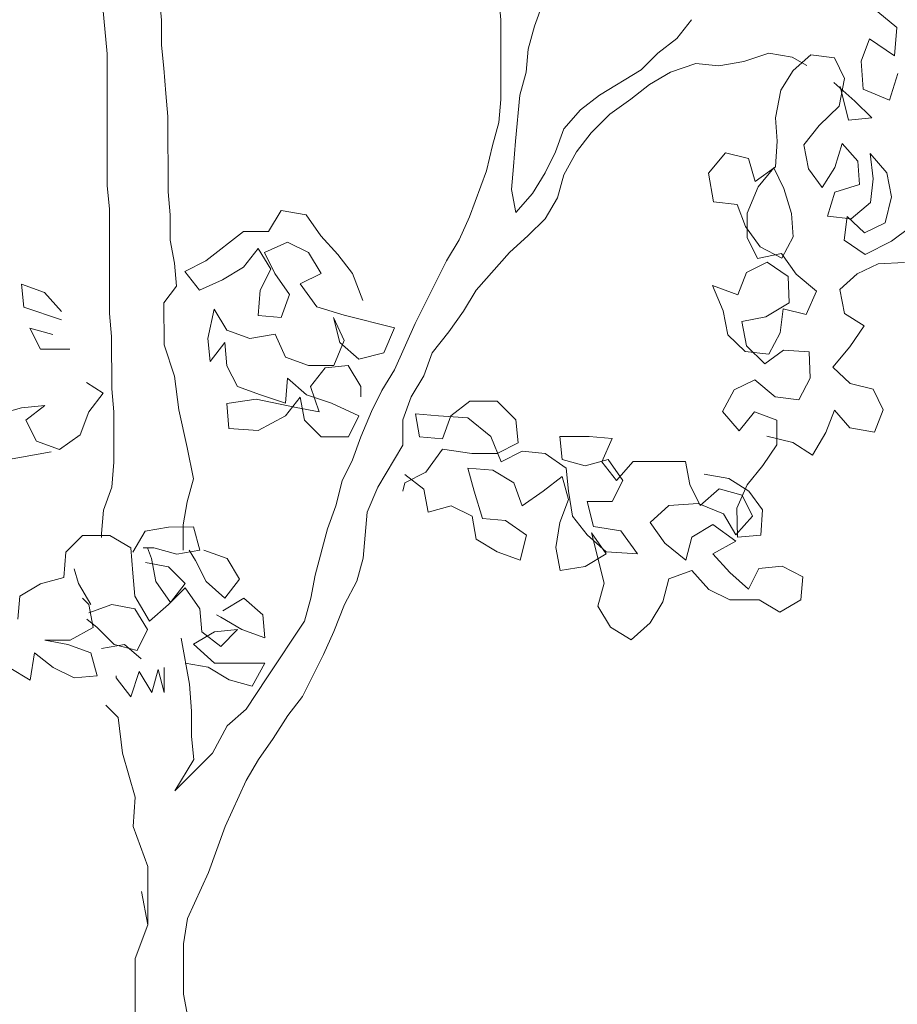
# Model space of a CAD drawing. Header units: millimetres. Extents: x -409347 to -76892, y 286088 to 1850972.
# Tile 33 of 256: x -224092 to -220641, y 411276 to 415147. Entities that reach past the tile are written whole.
import ezdxf

# ---------------------------------------------------------------- set-up
doc = ezdxf.new("R2010")
doc.units = ezdxf.units.MM
doc.linetypes.add('DGN Style 2', pattern=[3.08948, 1.853688, -1.235792])
for name, color, linetype, lineweight in [('a_drzewa', 7, 'Continuous', 0), ('A_P_WAND_BET_A_X', 25, 'Continuous', 0), ('A_P_WAND_BET_V_X', 131, 'DGN Style 2', 0)]:
    doc.layers.add(name, color=color, linetype=linetype, lineweight=lineweight)

msp = doc.modelspace()

# ---------------------------------------------------------------- linework, layer by layer
at = {"layer": 'a_drzewa', "ltscale": 1024}
for p, q in [((-223533.9, 415145.4), (-223550.6, 415326.6)), ((-222208.2, 415237.2), (-222199.8, 415146.6)), ((-222068.1, 415122), (-222035.2, 415212.7)), ((-223764.6, 415194.6), (-223747.9, 415013.4)), ((-220642.6, 415116.9), (-220717.7, 415177.5)), ((-223533.9, 415046.6), (-223533.9, 415145.4)), ((-222199.8, 415146.6), (-222199.6, 414833.7)), ((-221450.4, 415147.3), (-221508, 415073.1)), ((-222092.7, 415031.4), (-222068.1, 415122)), ((-220652.2, 415005.3), (-220642.6, 415116.9)), ((-221508, 415073.1), (-221582.1, 415015.4)), ((-220783.5, 414983.8), (-220749.9, 415071.5)), ((-220749.9, 415071.5), (-220652.2, 415005.3)), ((-223747.9, 415013.4), (-223747.5, 414494.6)), ((-223525.5, 414956), (-223533.9, 415046.6)), ((-222100.8, 414940.8), (-222092.7, 415031.4)), ((-221582.1, 415015.4), (-221647.9, 414949.5)), ((-221244.4, 414982.8), (-221145.6, 415015.8)), ((-221145.6, 415015.8), (-221055, 414999.4)), ((-221532.6, 414941.4), (-221433.8, 414974.4)), ((-221433.8, 414974.4), (-221343.2, 414966.2)), ((-221343.2, 414966.2), (-221244.4, 414982.8)), ((-221055, 414999.4), (-220997.3, 414966.6)), ((-221050.3, 414947.8), (-220981.3, 415008.7)), ((-220981.3, 415008.7), (-220888.1, 414997.7)), ((-220888.1, 414997.7), (-220848.3, 414915.8)), ((-220774.7, 414873.7), (-220783.5, 414983.8)), ((-223517.2, 414857.2), (-223525.5, 414956)), ((-222125.4, 414850.2), (-222100.8, 414940.8)), ((-221647.9, 414949.5), (-221812.5, 414850.5)), ((-221614.9, 414891.9), (-221532.6, 414941.4)), ((-221099.6, 414870), (-221050.3, 414947.8)), ((-220639.3, 414936.2), (-220671.5, 414830.2)), ((-220890.2, 414900.8), (-220807.8, 414826.7)), ((-220848.3, 414915.8), (-220869.2, 414807)), ((-223508.9, 414766.6), (-223517.2, 414857.2)), ((-221689, 414834.2), (-221614.9, 414891.9)), ((-221120.5, 414761.2), (-221099.6, 414870)), ((-220832.4, 414752.6), (-220865.5, 414884.3)), ((-220671.5, 414830.2), (-220774.7, 414873.7)), ((-222199.6, 414833.7), (-222207.7, 414743.1)), ((-222141.8, 414669), (-222125.4, 414850.2)), ((-221812.5, 414850.5), (-221886.6, 414792.8)), ((-221771.3, 414776.4), (-221689, 414834.2)), ((-220807.8, 414826.7), (-220741.8, 414760.9)), ((-221886.6, 414792.8), (-221952.4, 414718.6)), ((-220869.2, 414807), (-220948.1, 414730.6)), ((-223508.6, 414470.1), (-223508.9, 414766.6)), ((-222207.7, 414743.1), (-222232.3, 414652.5)), ((-221845.3, 414702.2), (-221771.3, 414776.4)), ((-221113.2, 414669.4), (-221120.5, 414761.2)), ((-220741.8, 414760.9), (-220832.4, 414752.6)), ((-221952.4, 414718.6), (-221985.2, 414628)), ((-221902.9, 414628.1), (-221845.3, 414702.2)), ((-220948.1, 414730.6), (-221008.6, 414655.5)), ((-222149.9, 414570.2), (-222141.8, 414669)), ((-221119.9, 414569.1), (-221113.2, 414669.4)), ((-222232.3, 414652.5), (-222256.9, 414553.6)), ((-221985.2, 414628), (-222026.3, 414545.6)), ((-221952.2, 414537.4), (-221902.9, 414628.1)), ((-221384, 414544.4), (-221316.4, 414623.6)), ((-221316.4, 414623.6), (-221226, 414601.3)), ((-221008.6, 414655.5), (-220990, 414561)), ((-220886.9, 414565.5), (-220857.5, 414660.2)), ((-220857.5, 414660.2), (-220796.6, 414591.1)), ((-221226, 414601.3), (-221200.3, 414511)), ((-220796.6, 414591.1), (-220789.3, 414499.4)), ((-220735.7, 414522.1), (-220747.2, 414620.9)), ((-220747.2, 414620.9), (-220682.1, 414544.8)), ((-222256.9, 414553.6), (-222322.7, 414372.4)), ((-222158.1, 414479.6), (-222149.9, 414570.2)), ((-222026.3, 414545.6), (-222075.7, 414463.2)), ((-221200.3, 414511), (-221119.9, 414569.1)), ((-221187.5, 414489.8), (-221127, 414564.8)), ((-221127, 414564.8), (-221087.2, 414483)), ((-220990, 414561), (-220936.1, 414487.7)), ((-220936.1, 414487.7), (-220886.9, 414565.5)), ((-221976.8, 414446.8), (-221952.2, 414537.4)), ((-221363.9, 414431.4), (-221384, 414544.4)), ((-220746.7, 414428.9), (-220735.7, 414522.1)), ((-220682.1, 414544.8), (-220663.4, 414450.3)), ((-223747.5, 414494.6), (-223739.2, 414404)), ((-223500.3, 414379.6), (-223508.6, 414470.1)), ((-222141.5, 414389), (-222158.1, 414479.6)), ((-221231, 414386.6), (-221187.5, 414489.8)), ((-221087.2, 414483), (-221057.3, 414385.7)), ((-220886.6, 414469.4), (-220916, 414374.7)), ((-220789.3, 414499.4), (-220886.6, 414469.4)), ((-222075.7, 414463.2), (-222141.5, 414389)), ((-222026.2, 414364.4), (-221976.8, 414446.8)), ((-221270.7, 414420.4), (-221363.9, 414431.4)), ((-220663.4, 414450.3), (-220688.6, 414348.5)), ((-223739.2, 414404), (-223738.8, 413992.3)), ((-223063.9, 414396.4), (-223113.2, 414314)), ((-222965, 414380), (-223063.9, 414396.4)), ((-221237.9, 414334.3), (-221270.7, 414420.4)), ((-220822.8, 414363.7), (-220746.7, 414428.9)), ((-223500.2, 414280.7), (-223500.3, 414379.6)), ((-222907.3, 414297.7), (-222965, 414380)), ((-222322.7, 414372.4), (-222363.8, 414281.8)), ((-222092, 414298.5), (-222026.2, 414364.4)), ((-221230.8, 414290.6), (-221231, 414386.6)), ((-221057.3, 414385.7), (-221050, 414293.9)), ((-220916, 414374.7), (-220822.8, 414363.7)), ((-220838.4, 414373.5), (-220849.4, 414280.3)), ((-220770.4, 414308.7), (-220838.4, 414373.5)), ((-223212, 414313.9), (-223360.1, 414198.5)), ((-223113.2, 414314), (-223212, 414313.9)), ((-221179.8, 414254), (-221237.9, 414334.3)), ((-220688.6, 414348.5), (-220770.4, 414308.7)), ((-220664.4, 414276.5), (-220591.1, 414330.4)), ((-223483.7, 414190.2), (-223500.2, 414280.7)), ((-222841.3, 414223.7), (-222907.3, 414297.7)), ((-222363.8, 414281.8), (-222413.1, 414199.4)), ((-222166.1, 414232.5), (-222092, 414298.5)), ((-221191, 414208.7), (-221230.8, 414290.6)), ((-221050, 414293.9), (-221095, 414209)), ((-220849.4, 414280.3), (-220767.3, 414224)), ((-220767.3, 414224), (-220664.4, 414276.5)), ((-223211.9, 414173.9), (-223154.3, 414248.1)), ((-223154.3, 414248.1), (-223104.8, 414165.8)), ((-223129.6, 414231.7), (-223039, 414272.9)), ((-223039, 414272.9), (-222956.6, 414231.8)), ((-221095, 414209), (-221179.8, 414254)), ((-223360.1, 414198.5), (-223442.5, 414157.3)), ((-223088.3, 414149.3), (-223129.6, 414231.7)), ((-222956.6, 414231.8), (-222907.2, 414149.5)), ((-222783.6, 414149.6), (-222841.3, 414223.7)), ((-222413.1, 414199.4), (-222536.4, 413952.2)), ((-222297.7, 414084.2), (-222166.1, 414232.5)), ((-221096.4, 414227.4), (-221191, 414208.7)), ((-221038.3, 414147), (-221096.4, 414227.4)), ((-223475.3, 414099.6), (-223483.7, 414190.2)), ((-223294.2, 414124.5), (-223211.9, 414173.9)), ((-223104.8, 414165.8), (-223145.9, 414083.4)), ((-221152.8, 414193.3), (-221234.6, 414153.6)), ((-221070.8, 414137), (-221152.8, 414193.3)), ((-220798.2, 414147.7), (-220716.4, 414187.4)), ((-220716.4, 414187.4), (-220613.3, 414191.9)), ((-223442.5, 414157.3), (-223384.7, 414083.2)), ((-223384.7, 414083.2), (-223294.2, 414124.5)), ((-223030.6, 414067), (-223088.3, 414149.3)), ((-222907.2, 414149.5), (-222989.5, 414108.3)), ((-222742.4, 414042.6), (-222783.6, 414149.6)), ((-221234.6, 414153.6), (-221268.3, 414065.9)), ((-221066.2, 414034), (-221070.8, 414137)), ((-220959, 414079.4), (-221038.3, 414147)), ((-220867.2, 414086.7), (-220798.2, 414147.7)), ((-223994.1, 414074.4), (-224084.8, 414107.3)), ((-224084.8, 414107.3), (-224076.4, 414016.7)), ((-223524.7, 414033.7), (-223475.3, 414099.6)), ((-223145.9, 414083.4), (-223154.1, 413984.6)), ((-222989.5, 414108.3), (-222923.5, 414017.7)), ((-222347, 414001.8), (-222297.7, 414084.2)), ((-221268.3, 414065.9), (-221367.3, 414102.3)), ((-221367.3, 414102.3), (-221326, 414002.2)), ((-220848.6, 413992.2), (-220867.2, 414086.7)), ((-223928.2, 414000.3), (-223994.1, 414074.4)), ((-223063.5, 413976.4), (-223030.6, 414067)), ((-220999.7, 413987.5), (-220959, 414079.4)), ((-224076.4, 414016.7), (-223928.2, 413967.4)), ((-223524.5, 413869), (-223524.7, 414033.7)), ((-223327, 414009.1), (-223351.6, 413893.8)), ((-223277.5, 413926.8), (-223327, 414009.1)), ((-222923.5, 414017.7), (-222816.4, 413984.9)), ((-221157.9, 413978.6), (-221066.2, 414034)), ((-221101.2, 413916.6), (-221090.2, 414009.9)), ((-221090.2, 414009.9), (-220999.7, 413987.5)), ((-223738.8, 413992.3), (-223730.5, 413901.7)), ((-223154.1, 413984.6), (-223063.5, 413976.4)), ((-222832.8, 413877.8), (-222857.6, 413976.6)), ((-222857.6, 413976.6), (-222816.3, 413886.1)), ((-222816.4, 413984.9), (-222618.7, 413935.7)), ((-222404.6, 413919.4), (-222347, 414001.8)), ((-221326, 414002.2), (-221307.4, 413907.6)), ((-221252.5, 413960), (-221157.9, 413978.6)), ((-220770.8, 413942.9), (-220848.6, 413992.2)), ((-223961.1, 413909.7), (-224051.7, 413934.4)), ((-224051.7, 413934.4), (-224010.4, 413852)), ((-223186.9, 413894), (-223277.5, 413926.8)), ((-222618.7, 413935.7), (-222659.8, 413836.8)), ((-222536.4, 413952.2), (-222618.6, 413771)), ((-221233.9, 413865.4), (-221252.5, 413960)), ((-220827.1, 413860.9), (-220770.8, 413942.9)), ((-223730.5, 413901.7), (-223730.3, 413695.8)), ((-223351.6, 413893.8), (-223343.3, 413803.2)), ((-223088.1, 413910.5), (-223186.9, 413894)), ((-223046.9, 413820), (-223088.1, 413910.5)), ((-222470.4, 413837), (-222404.6, 413919.4)), ((-221307.4, 413907.6), (-221239.4, 413842.8)), ((-221146.2, 413831.8), (-221101.2, 413916.6)), ((-224010.4, 413852), (-223895.1, 413852.1)), ((-223483.3, 413745.5), (-223524.5, 413869)), ((-223343.3, 413803.2), (-223285.7, 413877.4)), ((-223285.7, 413877.4), (-223277.4, 413786.8)), ((-222816.3, 413886.1), (-222857.4, 413787.2)), ((-222758.6, 413812), (-222832.8, 413877.8)), ((-221161.6, 413793.6), (-221233.9, 413865.4)), ((-220894.7, 413781.6), (-220827.1, 413860.9)), ((-222956.2, 413787.1), (-223046.9, 413820)), ((-222659.8, 413836.8), (-222758.6, 413812)), ((-222503.3, 413746.4), (-222470.4, 413837)), ((-221239.4, 413842.8), (-221146.2, 413831.8)), ((-221088.3, 413847.5), (-221161.6, 413793.6)), ((-220988, 413840.7), (-221088.3, 413847.5)), ((-220983.5, 413737.6), (-220988, 413840.7)), ((-223277.4, 413786.8), (-223236.2, 413704.5)), ((-222857.4, 413787.2), (-222956.2, 413787.1)), ((-222947.9, 413704.8), (-222890.3, 413778.9)), ((-222890.3, 413778.9), (-222799.8, 413787.3)), ((-222799.8, 413787.3), (-222750.3, 413705)), ((-220826.7, 413716.8), (-220894.7, 413781.6)), ((-223466.7, 413613.7), (-223483.3, 413745.5)), ((-223046.7, 413638.8), (-223038.5, 413737.6)), ((-223038.5, 413737.6), (-222964.4, 413671.8)), ((-222618.6, 413771), (-222667.9, 413688.6)), ((-222552.6, 413664), (-222503.3, 413746.4)), ((-221028.5, 413652.7), (-220983.5, 413737.6)), ((-223763.2, 413679.3), (-223829.1, 413720.4)), ((-223730.3, 413695.8), (-223722, 413605.2)), ((-223236.2, 413704.5), (-223145.5, 413671.7)), ((-222914.9, 413606), (-222947.9, 413704.8)), ((-222750.3, 413705), (-222750.2, 413663.8)), ((-221282.8, 413691.6), (-221201, 413731.4)), ((-221201, 413731.4), (-221121.7, 413663.8)), ((-220736.3, 413694.5), (-220826.7, 413716.8)), ((-220696.5, 413612.7), (-220736.3, 413694.5)), ((-223820.8, 413605.2), (-223763.2, 413679.3)), ((-223277.3, 413638.6), (-223162, 413655.2)), ((-223162, 413655.2), (-223005.5, 413622.4)), ((-223145.5, 413671.7), (-223046.7, 413638.8)), ((-222989.1, 413663.6), (-223046.6, 413589.4)), ((-222972.5, 413573), (-222989.1, 413663.6)), ((-222964.4, 413671.8), (-222865.5, 413639)), ((-222667.9, 413688.6), (-222709, 413606.2)), ((-222585.5, 413573.3), (-222552.6, 413664)), ((-221327.8, 413606.7), (-221282.8, 413691.6)), ((-221121.7, 413663.8), (-221028.5, 413652.7)), ((-224174.9, 413596.6), (-224084.3, 413621.4)), ((-224084.3, 413621.4), (-223993.7, 413629.7)), ((-223993.7, 413629.7), (-224067.8, 413572)), ((-223269, 413539.8), (-223277.3, 413638.6)), ((-223005.5, 413622.4), (-222914.9, 413606)), ((-222865.5, 413639), (-222758.4, 413589.7)), ((-222396.1, 413590), (-222322, 413647.7)), ((-222322, 413647.7), (-222214.9, 413647.8)), ((-222214.9, 413647.8), (-222140.8, 413573.7)), ((-223853.6, 413514.5), (-223820.8, 413605.2)), ((-223722, 413605.2), (-223721.8, 413407.6)), ((-223433.6, 413465.5), (-223466.7, 413613.7)), ((-223046.6, 413589.4), (-223153.7, 413531.6)), ((-222758.4, 413589.7), (-222799.5, 413507.3)), ((-222709, 413606.2), (-222750.1, 413507.3)), ((-222445.5, 413589.9), (-222536.1, 413598.1)), ((-222536.1, 413598.1), (-222519.5, 413507.5)), ((-222330.2, 413581.8), (-222445.5, 413589.9)), ((-222428.9, 413499.4), (-222396.1, 413590)), ((-222239.5, 413507.8), (-222330.2, 413581.8)), ((-221262.6, 413530.6), (-221327.8, 413606.7)), ((-221202.1, 413605.6), (-221262.6, 413530.6)), ((-221114.4, 413572), (-221202.1, 413605.6)), ((-220922.2, 413524.5), (-220888.6, 413612.1)), ((-220888.6, 413612.1), (-220827.7, 413543.1)), ((-220730.2, 413525), (-220696.5, 413612.7)), ((-224067.8, 413572), (-224026.5, 413489.7)), ((-223153.7, 413531.6), (-223269, 413539.8)), ((-222906.6, 413507.2), (-222972.5, 413573)), ((-222585.4, 413474.5), (-222585.5, 413573.3)), ((-222140.8, 413573.7), (-222132.4, 413483.2)), ((-221114.2, 413476), (-221114.4, 413572)), ((-220827.7, 413543.1), (-220730.2, 413525)), ((-223935.9, 413456.8), (-223853.6, 413514.5)), ((-222799.5, 413507.3), (-222906.6, 413507.2)), ((-222750.1, 413507.3), (-222783, 413416.7)), ((-222519.5, 413507.5), (-222428.9, 413499.4)), ((-222198.2, 413409), (-222239.5, 413507.8)), ((-221852.5, 413508.1), (-221967.8, 413508)), ((-221967.8, 413508), (-221959.4, 413417.4)), ((-221761.9, 413500), (-221852.5, 413508.1)), ((-221153.8, 413509.7), (-221052.1, 413484.6)), ((-220974.2, 413435.4), (-220922.2, 413524.5)), ((-224026.5, 413489.7), (-223935.9, 413456.8)), ((-223408.8, 413342), (-223433.6, 413465.5)), ((-222684, 413309.7), (-222585.4, 413474.5)), ((-222132.4, 413483.2), (-222214.7, 413441.9)), ((-221803, 413409.4), (-221761.9, 413500)), ((-221170.4, 413393.9), (-221114.2, 413476)), ((-221052.1, 413484.6), (-220974.2, 413435.4)), ((-224150, 413415.4), (-223968.9, 413448.5)), ((-222428.9, 413458.2), (-222494.7, 413367.5)), ((-222313.6, 413441.8), (-222428.9, 413458.2)), ((-222214.7, 413441.9), (-222313.6, 413441.8)), ((-222115.9, 413450.2), (-222198.2, 413409)), ((-222025.3, 413442.1), (-222115.9, 413450.2)), ((-221942.9, 413384.5), (-222025.3, 413442.1)), ((-223721.8, 413407.6), (-223729.9, 413308.8)), ((-222783, 413416.7), (-222824.1, 413334.3)), ((-222305.2, 413293.6), (-222330, 413384.2)), ((-222330, 413384.2), (-222231.2, 413376)), ((-221959.4, 413417.4), (-221868.8, 413392.8)), ((-221934.6, 413293.9), (-221942.9, 413384.5)), ((-221868.8, 413392.8), (-221778.3, 413417.6)), ((-221745.2, 413335.3), (-221803, 413409.4)), ((-221778.3, 413417.6), (-221720.5, 413335.3)), ((-221679.4, 413409.5), (-221745.2, 413335.3)), ((-221473.5, 413409.7), (-221679.4, 413409.5)), ((-221457, 413319.1), (-221473.5, 413409.7)), ((-221231, 413318.9), (-221170.4, 413393.9)), ((-222494.7, 413367.5), (-222577, 413326.3)), ((-222577, 413359.2), (-222502.9, 413301.7)), ((-222231.2, 413376), (-222148.8, 413326.7)), ((-222033.4, 413293.8), (-221959.4, 413351.6)), ((-221959.4, 413351.6), (-221934.6, 413261)), ((-221400.6, 413360.8), (-221303.1, 413342.7)), ((-223729.9, 413308.8), (-223762.8, 413218.1)), ((-223433.4, 413251.4), (-223408.8, 413342)), ((-222824.1, 413334.3), (-222848.7, 413235.5)), ((-222725.1, 413210.9), (-222684, 413309.7)), ((-222577, 413326.3), (-222585.2, 413293.3)), ((-222148.8, 413326.7), (-222115.7, 413236.1)), ((-221720.5, 413335.3), (-221761.6, 413252.9)), ((-221415.7, 413236.8), (-221457, 413319.1)), ((-221303.1, 413342.7), (-221225.3, 413293.5)), ((-221271.7, 413227), (-221231, 413318.9)), ((-222502.9, 413301.7), (-222486.3, 413211.1)), ((-222272.2, 413186.6), (-222305.2, 413293.6)), ((-222115.7, 413236.1), (-222033.4, 413293.8)), ((-221918.1, 413195.1), (-221934.6, 413293.9)), ((-221341.7, 413302.7), (-221415.7, 413236.8)), ((-221251.1, 413278.1), (-221341.7, 413302.7)), ((-221209.8, 413195.8), (-221251.1, 413278.1)), ((-221225.3, 413293.5), (-221171.4, 413220.2)), ((-223449.8, 413160.8), (-223433.4, 413251.4)), ((-222848.7, 413235.5), (-222881.5, 413144.8)), ((-222486.3, 413211.1), (-222395.7, 413235.9)), ((-222395.7, 413235.9), (-222313.3, 413194.8)), ((-221934.6, 413261), (-221967.4, 413170.4)), ((-221761.6, 413252.9), (-221860.5, 413252.8)), ((-221860.5, 413252.8), (-221835.7, 413154)), ((-221613.3, 413170.7), (-221539.3, 413236.7)), ((-221539.3, 413236.7), (-221424, 413245)), ((-221424, 413245), (-221325.1, 413203.9)), ((-223762.8, 413218.1), (-223770.9, 413127.6)), ((-222741.4, 413029.7), (-222725.1, 413210.9)), ((-222313.3, 413194.8), (-222296.8, 413104.2)), ((-221860.3, 413121.1), (-221918.1, 413195.1)), ((-221325.1, 413203.9), (-221275.6, 413121.6)), ((-221275.6, 413121.6), (-221209.8, 413195.8)), ((-221270, 413112.6), (-221271.7, 413227)), ((-221171.4, 413220.2), (-221178.2, 413119.9)), ((-223598, 413135.9), (-223507.4, 413152.5)), ((-223507.4, 413152.5), (-223408.6, 413152.6)), ((-223449.7, 413062), (-223449.8, 413160.8)), ((-223408.6, 413152.6), (-223383.8, 413062)), ((-222181.6, 413178.4), (-222272.2, 413186.6)), ((-222099.2, 413120.8), (-222181.6, 413178.4)), ((-221967.4, 413170.4), (-221983.8, 413071.5)), ((-221835.7, 413154), (-221728.6, 413137.7)), ((-221555.6, 413088.4), (-221613.3, 413170.7)), ((-221366.3, 413162.7), (-221448.6, 413113.2)), ((-221275.6, 413096.9), (-221366.3, 413162.7)), ((-223845, 413119.2), (-223910.9, 413053.3)), ((-223738, 413119.3), (-223845, 413119.2)), ((-223770.9, 413127.6), (-223770.9, 413111.1)), ((-223655.6, 413070), (-223738, 413119.3)), ((-223647.3, 413053.5), (-223598, 413135.9)), ((-222881.5, 413144.8), (-222930.8, 412963.6)), ((-222123.8, 413022), (-222099.2, 413120.8)), ((-221786.2, 413055.3), (-221860.3, 413121.1)), ((-221786.2, 413047), (-221843.9, 413129.3)), ((-221843.9, 413129.3), (-221794.3, 412931.7)), ((-221728.6, 413137.7), (-221662.6, 413047.1)), ((-221448.6, 413113.2), (-221473.2, 413022.6)), ((-221178.2, 413119.9), (-221270, 413112.6)), ((-222296.8, 413104.2), (-222214.4, 413054.9)), ((-221473.2, 413022.6), (-221555.6, 413088.4)), ((-221366.2, 413047.4), (-221275.6, 413096.9)), ((-223910.9, 413053.3), (-223919, 412954.5)), ((-223647.3, 412971.2), (-223655.6, 413070)), ((-223565, 413070.1), (-223606.2, 413070.1)), ((-223573.2, 413028.9), (-223589.7, 413070.1)), ((-223474.4, 413045.5), (-223565, 413070.1)), ((-223383.8, 413062), (-223474.4, 413045.5)), ((-223400.2, 413020.8), (-223425, 413062)), ((-223367.3, 413062), (-223276.7, 413029.2)), ((-222214.4, 413054.9), (-222123.8, 413022)), ((-221983.8, 413071.5), (-221967.3, 412981)), ((-221868.5, 412997.5), (-221786.2, 413047)), ((-221662.6, 413047.1), (-221786.2, 413055.3)), ((-221300.2, 412973.3), (-221366.2, 413047.4)), ((-223597.9, 413012.4), (-223507.3, 412996)), ((-223556.6, 412938.3), (-223573.2, 413028.9)), ((-223359, 412938.5), (-223400.2, 413020.8)), ((-223276.7, 413029.2), (-223227.2, 412946.9)), ((-222766.1, 412939.1), (-222741.4, 413029.7)), ((-221967.3, 412981), (-221868.5, 412997.5)), ((-221094.3, 412998.2), (-221184.9, 412989.9)), ((-221012, 412957.1), (-221094.3, 412998.2)), ((-223861.3, 412929.8), (-223877.9, 412987.5)), ((-223638.9, 412880.6), (-223647.3, 412971.2)), ((-223507.3, 412996), (-223441.3, 412930.2)), ((-222930.8, 412963.6), (-222947.2, 412873)), ((-221539, 412948.4), (-221448.4, 412981.4)), ((-221448.4, 412981.4), (-221382.5, 412907.4)), ((-221226, 412907.5), (-221300.2, 412973.3)), ((-221184.9, 412989.9), (-221226, 412907.5)), ((-224009.6, 412929.7), (-224091.9, 412880.2)), ((-223919, 412954.5), (-224009.6, 412929.7)), ((-223811.8, 412847.5), (-223861.3, 412929.8)), ((-223498.9, 412856), (-223556.6, 412938.3)), ((-223441.3, 412930.2), (-223498.9, 412856)), ((-223284.8, 412872.7), (-223359, 412938.5)), ((-223227.2, 412946.9), (-223284.8, 412872.7)), ((-222815.4, 412848.4), (-222766.1, 412939.1)), ((-221794.3, 412931.7), (-221818.9, 412841.1)), ((-221563.6, 412857.8), (-221539, 412948.4)), ((-221020.1, 412866.5), (-221012, 412957.1)), ((-223441.3, 412913.7), (-223507.1, 412847.8)), ((-223383.6, 412831.4), (-223441.3, 412913.7)), ((-221382.5, 412907.4), (-221300.1, 412866.3)), ((-224091.9, 412880.2), (-224100, 412789.6)), ((-223820.1, 412847.5), (-223844.8, 412872.2)), ((-223820.1, 412814.6), (-223729.5, 412847.6)), ((-223803.5, 412756.9), (-223820.1, 412847.5)), ((-223729.5, 412847.6), (-223638.9, 412831.2)), ((-223581.2, 412781.8), (-223638.9, 412880.6)), ((-223507.1, 412847.8), (-223581.2, 412781.8)), ((-223293, 412823.3), (-223210.7, 412872.8)), ((-223210.7, 412872.8), (-223136.5, 412807)), ((-222947.2, 412873), (-222971.8, 412782.4)), ((-222856.5, 412741.3), (-222815.4, 412848.4)), ((-221613, 412775.4), (-221563.6, 412857.8)), ((-221300.1, 412866.3), (-221184.8, 412866.4)), ((-221184.8, 412866.4), (-221102.4, 412817.1)), ((-221102.4, 412817.1), (-221020.1, 412866.5)), ((-223638.9, 412831.2), (-223589.4, 412748.9)), ((-223375.3, 412740.9), (-223383.6, 412831.4)), ((-223301.2, 412798.6), (-223317.7, 412806.8)), ((-223136.5, 412807), (-223128.2, 412716.4)), ((-221818.9, 412841.1), (-221769.4, 412758.8)), ((-223787.1, 412757), (-223828.3, 412789.9)), ((-223218.8, 412749.2), (-223301.2, 412798.6)), ((-222971.8, 412782.4), (-223119.8, 412559.9)), ((-221687, 412709.5), (-221613, 412775.4)), ((-223894.1, 412707.4), (-223803.5, 412756.9)), ((-223721.1, 412691.1), (-223787.1, 412757)), ((-223589.4, 412748.9), (-223630.5, 412666.5)), ((-223408.2, 412691.4), (-223325.9, 412740.9)), ((-223301.1, 412683.3), (-223375.3, 412740.9)), ((-223325.9, 412740.9), (-223235.3, 412749.2)), ((-223235.3, 412749.2), (-223301.1, 412683.3)), ((-223128.2, 412716.4), (-223218.8, 412749.2)), ((-222897.6, 412650.7), (-222856.5, 412741.3)), ((-221769.4, 412758.8), (-221687, 412709.5)), ((-223902.3, 412691), (-223992.9, 412707.4)), ((-223992.9, 412707.4), (-223894.1, 412707.4)), ((-223811.7, 412658.1), (-223902.3, 412691)), ((-223770.5, 412674.6), (-223679.9, 412691.2)), ((-223630.5, 412666.5), (-223721.1, 412691.1)), ((-223679.9, 412691.2), (-223614, 412633.6)), ((-223424.5, 412534.9), (-223457.6, 412716.1)), ((-223325.8, 412617.4), (-223408.2, 412691.4)), ((-224050.4, 412550.8), (-224034, 412657.9)), ((-224034, 412657.9), (-223959.9, 412600.3)), ((-223786.9, 412567.5), (-223811.7, 412658.1)), ((-222979.8, 412485.9), (-222897.6, 412650.7)), ((-223441, 412617.3), (-223350.4, 412600.9)), ((-223128.1, 412617.6), (-223325.8, 412617.4)), ((-223177.4, 412526.9), (-223128.1, 412617.6)), ((-224132.8, 412600.2), (-224050.4, 412550.8)), ((-223959.9, 412600.3), (-223877.5, 412559.2)), ((-223622.2, 412584.2), (-223655, 412485.3)), ((-223572.7, 412501.9), (-223622.2, 412584.2)), ((-223548.1, 412592.5), (-223572.7, 412501.9)), ((-223523.3, 412501.9), (-223548.1, 412592.5)), ((-223523.4, 412600.7), (-223523.3, 412501.9)), ((-223350.4, 412600.9), (-223268, 412551.5)), ((-223877.5, 412559.2), (-223786.9, 412567.5)), ((-223712.8, 412559.4), (-223712.8, 412567.6)), ((-223655, 412485.3), (-223712.8, 412559.4)), ((-223416.2, 412427.9), (-223424.5, 412534.9)), ((-223268, 412551.5), (-223177.4, 412526.9)), ((-223119.8, 412559.9), (-223202.1, 412436.3)), ((-223119.8, 412559.9), (-223119.8, 412559.9)), ((-223037.3, 412411.8), (-222979.8, 412485.9)), ((-223753.8, 412452.3), (-223704.4, 412402.9)), ((-223416.1, 412329.1), (-223416.2, 412427.9)), ((-223202.1, 412436.3), (-223276.1, 412370.4)), ((-223704.4, 412402.9), (-223687.8, 412262.9)), ((-223094.9, 412321.1), (-223037.3, 412411.8)), ((-223276.1, 412370.4), (-223333.7, 412263.3)), ((-223407.8, 412238.5), (-223416.1, 412329.1)), ((-223152.5, 412238.7), (-223094.9, 412321.1)), ((-223687.8, 412262.9), (-223638.2, 412090)), ((-223333.7, 412263.3), (-223481.8, 412114.9)), ((-223481.8, 412114.9), (-223407.8, 412238.5)), ((-223201.8, 412156.3), (-223152.5, 412238.7)), ((-223284, 411975.1), (-223201.8, 412156.3)), ((-223638.2, 412090), (-223646.3, 411974.7)), ((-223646.3, 411974.7), (-223588.6, 411818.3)), ((-223349.7, 411793.8), (-223284, 411975.1)), ((-223588.6, 411818.3), (-223588.3, 411587.7)), ((-223431.9, 411612.6), (-223349.7, 411793.8)), ((-223588.3, 411587.7), (-223613.2, 411719.5)), ((-223613.2, 411719.5), (-223588.3, 411587.7)), ((-223448.3, 411513.7), (-223431.9, 411612.6)), ((-223588.3, 411587.7), (-223637.6, 411455.9)), ((-223448.1, 411316.1), (-223448.3, 411513.7)), ((-223637.6, 411455.9), (-223637.4, 411241.8)), ((-223431.5, 411225.5), (-223448.1, 411316.1))]:
    msp.add_line(p, q, dxfattribs=at)
at = {"layer": 'A_P_WAND_BET_A_X', "ltscale": 0.01}
msp.add_3dface([(-409346.6, 1850971.6), (-87526.5, 1850971.6), (-87526.5, 286087.9), (-409346.6, 286087.9)], dxfattribs=at)
at = {"layer": 'A_P_WAND_BET_V_X'}
msp.add_3dface([(-346399.5, 477353.8), (-346399.5, 342353.8), (-171399.5, 342353.8), (-171399.5, 477353.8)], dxfattribs=at)

doc.saveas('drawing.dxf')
